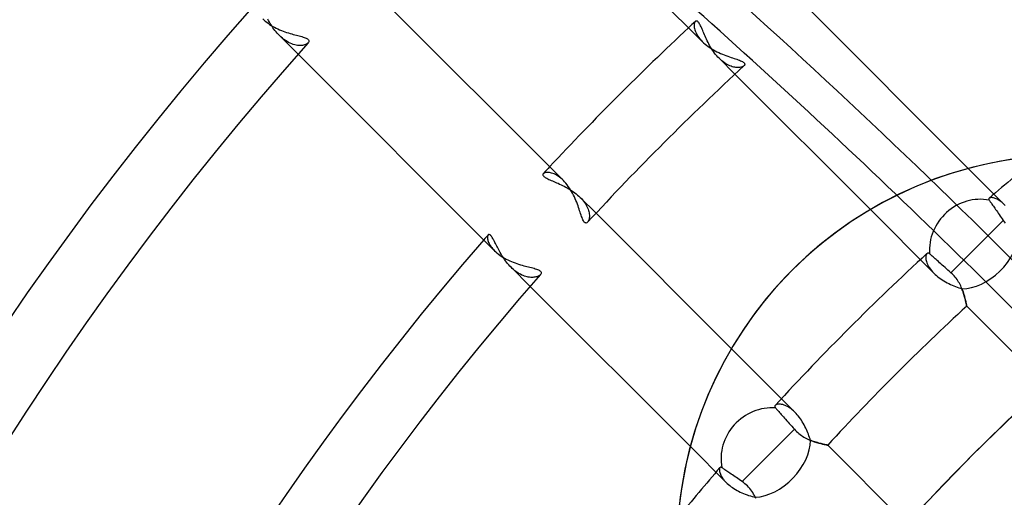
# Model space of a CAD drawing. Header units: millimetres. Extents: x -156 to 156, y -156 to 156.
# Tile 40 of 68: x -40 to -25, y 25 to 32. Entities that reach past the tile are written whole.
import ezdxf

# ---------------------------------------------------------------- set-up
doc = ezdxf.new("R2010")
doc.units = ezdxf.units.MM
doc.layers.add('MAIN-1', color=7, linetype='Continuous')

msp = doc.modelspace()

# ---------------------------------------------------------------- linework, layer by layer
at = {"layer": 'MAIN-1'}
for p, q in [((-32.652, 34.773), (-29.612, 31.734)), ((-31.734, 29.612), (-34.773, 32.652)), ((-25.553, 29.795), (-27.998, 32.24)), ((-36.322, 32.079), (-36.304, 32.062)), ((-36.304, 32.062), (-36.284, 32.044)), ((-36.284, 32.044), (-36.263, 32.028)), ((-36.263, 32.028), (-36.241, 32.011)), ((-36.234, 32.052), (-36.246, 32.073)), ((-36.222, 32.03), (-36.234, 32.052)), ((-36.209, 32.009), (-36.222, 32.03)), ((-29.729, 32.025), (-29.732, 32.015)), ((-29.724, 32.033), (-29.729, 32.025)), ((-29.719, 32.039), (-29.724, 32.033)), ((-29.714, 32.043), (-29.719, 32.039)), ((-29.708, 32.045), (-29.714, 32.043)), ((-29.702, 32.046), (-29.708, 32.045)), ((-29.695, 32.045), (-29.702, 32.046)), ((-29.688, 32.042), (-29.695, 32.045)), ((-29.682, 32.037), (-29.688, 32.042)), ((-29.674, 32.03), (-29.682, 32.037)), ((-29.667, 32.022), (-29.674, 32.03)), ((-29.66, 32.012), (-29.667, 32.022)), ((-36.241, 32.011), (-36.218, 31.995)), ((-36.218, 31.995), (-36.194, 31.98)), ((-36.195, 31.987), (-36.209, 32.009)), ((-36.181, 31.966), (-36.195, 31.987)), ((-36.194, 31.98), (-36.17, 31.965)), ((-36.167, 31.944), (-36.181, 31.966)), ((-36.17, 31.965), (-36.144, 31.951)), ((-36.152, 31.924), (-36.167, 31.944)), ((-36.136, 31.903), (-36.152, 31.924)), ((-36.144, 31.951), (-36.118, 31.938)), ((-36.12, 31.883), (-36.136, 31.903)), ((-36.103, 31.863), (-36.12, 31.883)), ((-36.118, 31.938), (-36.092, 31.926)), ((-36.092, 31.926), (-36.065, 31.914)), ((-36.065, 31.914), (-36.039, 31.903)), ((-36.039, 31.903), (-36.012, 31.892)), ((-36.012, 31.892), (-35.985, 31.882)), ((-35.985, 31.882), (-35.958, 31.873)), ((-35.958, 31.873), (-35.932, 31.865)), ((-29.735, 32.004), (-29.737, 31.992)), ((-29.737, 31.992), (-29.737, 31.978)), ((-29.737, 31.978), (-29.737, 31.963)), ((-29.737, 31.963), (-29.735, 31.948)), ((-29.732, 32.015), (-29.735, 32.004)), ((-29.735, 31.948), (-29.732, 31.931)), ((-29.732, 31.931), (-29.727, 31.913)), ((-29.727, 31.913), (-29.721, 31.895)), ((-29.721, 31.895), (-29.713, 31.876)), ((-29.713, 31.876), (-29.704, 31.856)), ((-29.653, 32), (-29.66, 32.012)), ((-29.645, 31.987), (-29.653, 32)), ((-29.638, 31.972), (-29.645, 31.987)), ((-29.63, 31.956), (-29.638, 31.972)), ((-29.622, 31.938), (-29.63, 31.956)), ((-29.614, 31.92), (-29.622, 31.938)), ((-29.606, 31.9), (-29.614, 31.92)), ((-29.597, 31.88), (-29.606, 31.9)), ((-29.588, 31.859), (-29.597, 31.88)), ((-36.086, 31.844), (-36.103, 31.863)), ((-36.068, 31.826), (-36.086, 31.844)), ((-36.068, 31.826), (-35.784, 31.541)), ((-36.046, 31.804), (-36.068, 31.826)), ((-36.023, 31.784), (-36.046, 31.804)), ((-36, 31.766), (-36.023, 31.784)), ((-35.976, 31.749), (-36, 31.766)), ((-35.952, 31.733), (-35.976, 31.749)), ((-35.928, 31.72), (-35.952, 31.733)), ((-35.932, 31.865), (-35.906, 31.857)), ((-35.904, 31.708), (-35.928, 31.72)), ((-35.906, 31.857), (-35.881, 31.85)), ((-35.881, 31.85), (-35.857, 31.843)), ((-35.857, 31.843), (-35.833, 31.836)), ((-35.833, 31.836), (-35.81, 31.83)), ((-35.81, 31.83), (-35.788, 31.824)), ((-35.788, 31.824), (-35.766, 31.819)), ((-35.766, 31.819), (-35.746, 31.813)), ((-35.746, 31.813), (-35.726, 31.808)), ((-35.726, 31.808), (-35.708, 31.802)), ((-35.708, 31.802), (-35.691, 31.796)), ((-35.691, 31.796), (-35.675, 31.791)), ((-35.675, 31.791), (-35.661, 31.784)), ((-35.661, 31.784), (-35.649, 31.778)), ((-35.649, 31.778), (-35.639, 31.772)), ((-35.639, 31.772), (-35.631, 31.765)), ((-35.631, 31.765), (-35.625, 31.758)), ((-35.625, 31.721), (-35.631, 31.714)), ((-35.625, 31.758), (-35.621, 31.75)), ((-35.621, 31.728), (-35.625, 31.721)), ((-35.621, 31.75), (-35.619, 31.743)), ((-35.619, 31.735), (-35.621, 31.728)), ((-35.619, 31.743), (-35.619, 31.735)), ((-29.704, 31.856), (-29.693, 31.836)), ((-29.693, 31.836), (-29.68, 31.816)), ((-29.68, 31.816), (-29.666, 31.795)), ((-29.666, 31.795), (-29.65, 31.775)), ((-29.65, 31.775), (-29.632, 31.754)), ((-29.632, 31.754), (-29.612, 31.734)), ((-29.612, 31.734), (-29.592, 31.714)), ((-29.579, 31.837), (-29.588, 31.859)), ((-29.569, 31.814), (-29.579, 31.837)), ((-29.559, 31.791), (-29.569, 31.814)), ((-29.548, 31.768), (-29.559, 31.791)), ((-29.537, 31.744), (-29.548, 31.768)), ((-29.525, 31.721), (-29.537, 31.744)), ((-29.513, 31.697), (-29.525, 31.721)), ((-35.881, 31.698), (-35.904, 31.708)), ((-35.858, 31.689), (-35.881, 31.698)), ((-35.835, 31.683), (-35.858, 31.689)), ((-35.813, 31.678), (-35.835, 31.683)), ((-35.792, 31.675), (-35.813, 31.678)), ((-35.771, 31.673), (-35.792, 31.675)), ((-35.752, 31.672), (-35.771, 31.673)), ((-35.733, 31.673), (-35.752, 31.672)), ((-35.716, 31.675), (-35.733, 31.673)), ((-35.7, 31.678), (-35.716, 31.675)), ((-35.685, 31.682), (-35.7, 31.678)), ((-35.671, 31.687), (-35.685, 31.682)), ((-35.659, 31.693), (-35.671, 31.687)), ((-35.648, 31.699), (-35.659, 31.693)), ((-35.638, 31.706), (-35.648, 31.699)), ((-35.631, 31.714), (-35.638, 31.706)), ((-29.592, 31.714), (-29.57, 31.695)), ((-29.57, 31.695), (-29.546, 31.676)), ((-29.546, 31.676), (-29.522, 31.658)), ((-29.522, 31.658), (-29.497, 31.64)), ((-29.5, 31.673), (-29.513, 31.697)), ((-29.486, 31.649), (-29.5, 31.673)), ((-29.497, 31.64), (-29.47, 31.623)), ((-29.472, 31.626), (-29.486, 31.649)), ((-29.457, 31.603), (-29.472, 31.626)), ((-29.47, 31.623), (-29.444, 31.607)), ((-29.442, 31.58), (-29.457, 31.603)), ((-29.444, 31.607), (-29.416, 31.592)), ((-29.425, 31.558), (-29.442, 31.58)), ((-29.416, 31.592), (-29.389, 31.578)), ((-29.389, 31.578), (-29.361, 31.565)), ((-35.784, 31.541), (-32.785, 28.542)), ((-29.409, 31.536), (-29.425, 31.558)), ((-29.391, 31.516), (-29.409, 31.536)), ((-29.374, 31.496), (-29.391, 31.516)), ((-29.355, 31.477), (-29.374, 31.496)), ((-29.361, 31.565), (-29.333, 31.552)), ((-29.355, 31.477), (-29.114, 31.235)), ((-29.336, 31.458), (-29.355, 31.477)), ((-29.316, 31.44), (-29.336, 31.458)), ((-29.333, 31.552), (-29.305, 31.54)), ((-29.295, 31.424), (-29.316, 31.44)), ((-29.305, 31.54), (-29.278, 31.529)), ((-29.275, 31.409), (-29.295, 31.424)), ((-29.278, 31.529), (-29.251, 31.519)), ((-29.251, 31.519), (-29.224, 31.509)), ((-29.224, 31.509), (-29.198, 31.5)), ((-29.198, 31.5), (-29.174, 31.492)), ((-29.174, 31.492), (-29.149, 31.484)), ((-29.149, 31.484), (-29.126, 31.476)), ((-29.126, 31.476), (-29.104, 31.469)), ((-29.104, 31.469), (-29.083, 31.462)), ((-29.083, 31.462), (-29.063, 31.455)), ((-29.063, 31.455), (-29.044, 31.448)), ((-29.044, 31.448), (-29.027, 31.441)), ((-29.027, 31.441), (-29.012, 31.434)), ((-29.012, 31.434), (-28.999, 31.427)), ((-28.999, 31.427), (-28.988, 31.42)), ((-28.988, 31.42), (-28.978, 31.413)), ((-29.254, 31.395), (-29.275, 31.409)), ((-29.234, 31.383), (-29.254, 31.395)), ((-29.213, 31.373), (-29.234, 31.383)), ((-29.193, 31.363), (-29.213, 31.373)), ((-29.174, 31.356), (-29.193, 31.363)), ((-29.154, 31.349), (-29.174, 31.356)), ((-29.135, 31.344), (-29.154, 31.349)), ((-29.117, 31.34), (-29.135, 31.344)), ((-29.099, 31.338), (-29.117, 31.34)), ((-29.083, 31.337), (-29.099, 31.338)), ((-29.067, 31.336), (-29.083, 31.337)), ((-29.052, 31.337), (-29.067, 31.336)), ((-29.037, 31.339), (-29.052, 31.337)), ((-29.024, 31.341), (-29.037, 31.339)), ((-29.012, 31.344), (-29.024, 31.341)), ((-29.002, 31.348), (-29.012, 31.344)), ((-28.992, 31.353), (-29.002, 31.348)), ((-28.983, 31.358), (-28.992, 31.353)), ((-28.976, 31.364), (-28.983, 31.358)), ((-28.978, 31.413), (-28.971, 31.406)), ((-28.97, 31.37), (-28.976, 31.364)), ((-28.971, 31.406), (-28.967, 31.398)), ((-28.966, 31.377), (-28.97, 31.37)), ((-28.967, 31.398), (-28.964, 31.391)), ((-28.964, 31.384), (-28.966, 31.377)), ((-28.964, 31.391), (-28.964, 31.384)), ((-29.114, 31.235), (-27.047, 29.169)), ((-24.79, 29.948), (-25.056, 29.906)), ((-25.586, 29.786), (-25.849, 29.708)), ((-25.322, 29.853), (-25.586, 29.786)), ((-25.005, 29.247), (-25.553, 29.795)), ((-25.056, 29.906), (-25.322, 29.853)), ((-32.045, 29.708), (-32.046, 29.702)), ((-32.046, 29.702), (-32.045, 29.695)), ((-32.043, 29.714), (-32.045, 29.708)), ((-32.045, 29.695), (-32.042, 29.689)), ((-32.039, 29.719), (-32.043, 29.714)), ((-32.042, 29.689), (-32.037, 29.682)), ((-32.033, 29.724), (-32.039, 29.719)), ((-32.037, 29.682), (-32.031, 29.675)), ((-32.025, 29.729), (-32.033, 29.724)), ((-32.031, 29.675), (-32.022, 29.668)), ((-32.015, 29.732), (-32.025, 29.729)), ((-32.022, 29.668), (-32.012, 29.66)), ((-32.004, 29.735), (-32.015, 29.732)), ((-32.012, 29.66), (-32.001, 29.653)), ((-31.992, 29.737), (-32.004, 29.735)), ((-32.001, 29.653), (-31.988, 29.646)), ((-31.978, 29.737), (-31.992, 29.737)), ((-31.988, 29.646), (-31.973, 29.638)), ((-31.963, 29.737), (-31.978, 29.737)), ((-31.973, 29.638), (-31.957, 29.63)), ((-31.947, 29.735), (-31.963, 29.737)), ((-31.957, 29.63), (-31.939, 29.623)), ((-31.931, 29.732), (-31.947, 29.735)), ((-31.939, 29.623), (-31.921, 29.614)), ((-31.913, 29.727), (-31.931, 29.732)), ((-31.921, 29.614), (-31.901, 29.606)), ((-31.894, 29.721), (-31.913, 29.727)), ((-31.875, 29.713), (-31.894, 29.721)), ((-31.856, 29.704), (-31.875, 29.713)), ((-31.836, 29.693), (-31.856, 29.704)), ((-31.815, 29.68), (-31.836, 29.693)), ((-31.795, 29.666), (-31.815, 29.68)), ((-31.774, 29.65), (-31.795, 29.666)), ((-31.754, 29.632), (-31.774, 29.65)), ((-31.734, 29.612), (-31.754, 29.632)), ((-26.108, 29.618), (-26.363, 29.515)), ((-25.849, 29.708), (-26.108, 29.618)), ((-31.901, 29.606), (-31.881, 29.598)), ((-31.881, 29.598), (-31.86, 29.589)), ((-31.86, 29.589), (-31.838, 29.579)), ((-31.838, 29.579), (-31.815, 29.57)), ((-31.815, 29.57), (-31.792, 29.559)), ((-31.792, 29.559), (-31.769, 29.549)), ((-31.769, 29.549), (-31.745, 29.538)), ((-31.745, 29.538), (-31.721, 29.526)), ((-31.714, 29.592), (-31.734, 29.612)), ((-31.721, 29.526), (-31.698, 29.513)), ((-31.695, 29.57), (-31.714, 29.592)), ((-31.698, 29.513), (-31.674, 29.5)), ((-31.676, 29.547), (-31.695, 29.57)), ((-31.658, 29.523), (-31.676, 29.547)), ((-31.674, 29.5), (-31.65, 29.487)), ((-31.641, 29.498), (-31.658, 29.523)), ((-31.65, 29.487), (-31.626, 29.472)), ((-31.624, 29.472), (-31.641, 29.498)), ((-31.626, 29.472), (-31.603, 29.457)), ((-31.608, 29.445), (-31.624, 29.472)), ((-26.363, 29.515), (-26.612, 29.401)), ((-31.593, 29.418), (-31.608, 29.445)), ((-31.603, 29.457), (-31.58, 29.442)), ((-31.579, 29.391), (-31.593, 29.418)), ((-31.58, 29.442), (-31.558, 29.426)), ((-31.566, 29.363), (-31.579, 29.391)), ((-31.553, 29.335), (-31.566, 29.363)), ((-31.558, 29.426), (-31.537, 29.409)), ((-31.541, 29.308), (-31.553, 29.335)), ((-31.537, 29.409), (-31.516, 29.391)), ((-31.516, 29.391), (-31.496, 29.374)), ((-31.496, 29.374), (-31.477, 29.355)), ((-31.235, 29.114), (-31.477, 29.355)), ((-31.477, 29.355), (-31.458, 29.336)), ((-31.458, 29.336), (-31.441, 29.316)), ((-31.441, 29.316), (-31.425, 29.296)), ((-26.612, 29.401), (-26.856, 29.276)), ((-25.238, 29.335), (-25.239, 29.33)), ((-25.239, 29.33), (-25.239, 29.325)), ((-25.239, 29.325), (-25.237, 29.32)), ((-25.236, 29.339), (-25.238, 29.335)), ((-25.237, 29.32), (-25.233, 29.314)), ((-25.233, 29.342), (-25.236, 29.339)), ((-25.228, 29.346), (-25.233, 29.342)), ((-25.233, 29.314), (-25.228, 29.307)), ((-25.222, 29.348), (-25.228, 29.346)), ((-25.215, 29.35), (-25.222, 29.348)), ((-25.207, 29.351), (-25.215, 29.35)), ((-25.198, 29.351), (-25.207, 29.351)), ((-25.187, 29.351), (-25.198, 29.351)), ((-25.176, 29.349), (-25.187, 29.351)), ((-25.165, 29.347), (-25.176, 29.349)), ((-25.152, 29.343), (-25.165, 29.347)), ((-25.139, 29.339), (-25.152, 29.343)), ((-25.125, 29.333), (-25.139, 29.339)), ((-25.111, 29.327), (-25.125, 29.333)), ((-25.097, 29.319), (-25.111, 29.327)), ((-25.082, 29.31), (-25.097, 29.319)), ((-31.53, 29.28), (-31.541, 29.308)), ((-31.52, 29.253), (-31.53, 29.28)), ((-31.51, 29.227), (-31.52, 29.253)), ((-31.501, 29.201), (-31.51, 29.227)), ((-31.493, 29.176), (-31.501, 29.201)), ((-31.485, 29.152), (-31.493, 29.176)), ((-31.425, 29.296), (-31.41, 29.276)), ((-31.41, 29.276), (-31.396, 29.256)), ((-31.396, 29.256), (-31.384, 29.236)), ((-31.384, 29.236), (-31.374, 29.216)), ((-31.374, 29.216), (-31.364, 29.196)), ((-31.364, 29.196), (-31.357, 29.176)), ((-31.357, 29.176), (-31.35, 29.157)), ((-26.856, 29.276), (-27.093, 29.141)), ((-27.047, 29.169), (-26.077, 28.198)), ((-25.228, 29.307), (-25.222, 29.299)), ((-25.222, 29.299), (-25.216, 29.289)), ((-25.216, 29.289), (-25.208, 29.278)), ((-25.208, 29.278), (-25.199, 29.266)), ((-25.199, 29.266), (-25.19, 29.252)), ((-25.19, 29.252), (-25.18, 29.238)), ((-25.18, 29.238), (-25.169, 29.223)), ((-25.169, 29.223), (-25.159, 29.207)), ((-25.159, 29.207), (-25.147, 29.19)), ((-25.147, 29.19), (-25.134, 29.172)), ((-25.134, 29.172), (-25.121, 29.153)), ((-25.067, 29.3), (-25.082, 29.31)), ((-25.051, 29.289), (-25.067, 29.3)), ((-25.036, 29.276), (-25.051, 29.289)), ((-25.02, 29.262), (-25.036, 29.276)), ((-25.005, 29.247), (-25.02, 29.262)), ((-24.988, 29.229), (-25.005, 29.247)), ((-31.477, 29.129), (-31.485, 29.152)), ((-31.47, 29.107), (-31.477, 29.129)), ((-31.463, 29.086), (-31.47, 29.107)), ((-31.456, 29.066), (-31.463, 29.086)), ((-31.449, 29.047), (-31.456, 29.066)), ((-31.442, 29.029), (-31.449, 29.047)), ((-31.435, 29.014), (-31.442, 29.029)), ((-31.428, 29), (-31.435, 29.014)), ((-31.35, 29.157), (-31.345, 29.138)), ((-31.344, 29.013), (-31.348, 29.002)), ((-31.345, 29.138), (-31.341, 29.12)), ((-31.341, 29.025), (-31.344, 29.013)), ((-31.341, 29.12), (-31.338, 29.102)), ((-31.338, 29.039), (-31.341, 29.025)), ((-31.338, 29.102), (-31.337, 29.085)), ((-31.337, 29.053), (-31.338, 29.039)), ((-31.337, 29.085), (-31.336, 29.069)), ((-31.336, 29.069), (-31.337, 29.053)), ((-29.169, 27.047), (-31.235, 29.114)), ((-27.093, 29.141), (-27.323, 28.996)), ((-25.121, 29.153), (-25.107, 29.133)), ((-25.107, 29.133), (-25.093, 29.113)), ((-25.093, 29.113), (-25.079, 29.092)), ((-25.079, 29.092), (-25.065, 29.071)), ((-25.065, 29.071), (-25.05, 29.05)), ((-25.05, 29.05), (-25.034, 29.028)), ((-25.034, 29.028), (-25.018, 29.005)), ((-31.421, 28.988), (-31.428, 29)), ((-31.414, 28.979), (-31.421, 28.988)), ((-31.406, 28.972), (-31.414, 28.979)), ((-31.399, 28.967), (-31.406, 28.972)), ((-31.391, 28.965), (-31.399, 28.967)), ((-31.384, 28.964), (-31.391, 28.965)), ((-31.377, 28.966), (-31.384, 28.964)), ((-31.37, 28.97), (-31.377, 28.966)), ((-31.364, 28.976), (-31.37, 28.97)), ((-31.358, 28.983), (-31.364, 28.976)), ((-31.353, 28.992), (-31.358, 28.983)), ((-31.348, 29.002), (-31.353, 28.992)), ((-27.323, 28.996), (-27.545, 28.841)), ((-25.018, 29.005), (-25.42, 28.602)), ((-25.018, 29.005), (-25.004, 28.984)), ((-25.004, 28.984), (-24.988, 28.964)), ((-32.891, 28.764), (-32.892, 28.755)), ((-32.892, 28.755), (-32.892, 28.745)), ((-32.892, 28.745), (-32.892, 28.734)), ((-32.892, 28.734), (-32.891, 28.723)), ((-32.889, 28.771), (-32.891, 28.764)), ((-32.891, 28.723), (-32.888, 28.71)), ((-32.886, 28.778), (-32.889, 28.771)), ((-32.882, 28.783), (-32.886, 28.778)), ((-32.878, 28.786), (-32.882, 28.783)), ((-32.874, 28.788), (-32.878, 28.786)), ((-32.869, 28.789), (-32.874, 28.788)), ((-32.864, 28.788), (-32.869, 28.789)), ((-32.858, 28.786), (-32.864, 28.788)), ((-32.852, 28.782), (-32.858, 28.786)), ((-32.846, 28.777), (-32.852, 28.782)), ((-32.839, 28.77), (-32.846, 28.777)), ((-32.832, 28.762), (-32.839, 28.77)), ((-32.825, 28.752), (-32.832, 28.762)), ((-32.818, 28.741), (-32.825, 28.752)), ((-32.81, 28.729), (-32.818, 28.741)), ((-32.803, 28.715), (-32.81, 28.729)), ((-32.795, 28.7), (-32.803, 28.715)), ((-27.545, 28.841), (-27.757, 28.678)), ((-32.888, 28.71), (-32.885, 28.697)), ((-32.885, 28.697), (-32.88, 28.683)), ((-32.88, 28.683), (-32.874, 28.669)), ((-32.874, 28.669), (-32.868, 28.654)), ((-32.868, 28.654), (-32.859, 28.639)), ((-32.859, 28.639), (-32.85, 28.623)), ((-32.85, 28.623), (-32.84, 28.607)), ((-32.84, 28.607), (-32.828, 28.591)), ((-32.828, 28.591), (-32.815, 28.575)), ((-32.815, 28.575), (-32.8, 28.558)), ((-32.786, 28.684), (-32.795, 28.7)), ((-32.778, 28.668), (-32.786, 28.684)), ((-32.769, 28.65), (-32.778, 28.668)), ((-32.76, 28.632), (-32.769, 28.65)), ((-32.75, 28.613), (-32.76, 28.632)), ((-32.74, 28.594), (-32.75, 28.613)), ((-32.73, 28.574), (-32.74, 28.594)), ((-32.719, 28.553), (-32.73, 28.574)), ((-27.757, 28.678), (-27.96, 28.507)), ((-25.42, 28.602), (-25.817, 28.206)), ((-32.8, 28.558), (-32.785, 28.542)), ((-32.785, 28.542), (-32.767, 28.525)), ((-32.767, 28.525), (-32.747, 28.507)), ((-32.747, 28.507), (-32.726, 28.491)), ((-32.726, 28.491), (-32.704, 28.474)), ((-32.708, 28.533), (-32.719, 28.553)), ((-32.697, 28.512), (-32.708, 28.533)), ((-32.704, 28.474), (-32.681, 28.458)), ((-32.684, 28.491), (-32.697, 28.512)), ((-32.672, 28.47), (-32.684, 28.491)), ((-32.681, 28.458), (-32.657, 28.443)), ((-32.658, 28.449), (-32.672, 28.47)), ((-32.644, 28.428), (-32.658, 28.449)), ((-32.657, 28.443), (-32.632, 28.428)), ((-32.63, 28.407), (-32.644, 28.428)), ((-32.632, 28.428), (-32.606, 28.414)), ((-32.606, 28.414), (-32.58, 28.401)), ((-27.96, 28.507), (-28.153, 28.33)), ((-26.2, 28.453), (-26.201, 28.439)), ((-26.201, 28.439), (-26.2, 28.425)), ((-26.198, 28.465), (-26.2, 28.453)), ((-26.2, 28.425), (-26.198, 28.409)), ((-26.196, 28.476), (-26.198, 28.465)), ((-26.192, 28.485), (-26.196, 28.476)), ((-26.188, 28.493), (-26.192, 28.485)), ((-26.182, 28.499), (-26.188, 28.493)), ((-26.179, 28.501), (-26.182, 28.499)), ((-26.176, 28.503), (-26.179, 28.501)), ((-26.172, 28.505), (-26.176, 28.503)), ((-26.168, 28.505), (-26.172, 28.505)), ((-26.164, 28.505), (-26.168, 28.505)), ((-26.16, 28.505), (-26.164, 28.505)), ((-26.156, 28.503), (-26.16, 28.505)), ((-26.152, 28.501), (-26.156, 28.503)), ((-26.147, 28.498), (-26.152, 28.501)), ((-26.143, 28.494), (-26.147, 28.498)), ((-26.135, 28.487), (-26.143, 28.494)), ((-26.126, 28.479), (-26.135, 28.487)), ((-26.115, 28.469), (-26.126, 28.479)), ((-26.102, 28.458), (-26.115, 28.469)), ((-26.089, 28.446), (-26.102, 28.458)), ((-26.074, 28.434), (-26.089, 28.446)), ((-26.059, 28.42), (-26.074, 28.434)), ((-26.044, 28.406), (-26.059, 28.42)), ((-32.615, 28.386), (-32.63, 28.407)), ((-32.6, 28.366), (-32.615, 28.386)), ((-32.584, 28.346), (-32.6, 28.366)), ((-32.567, 28.327), (-32.584, 28.346)), ((-32.58, 28.401), (-32.553, 28.388)), ((-32.55, 28.308), (-32.567, 28.327)), ((-32.553, 28.388), (-32.526, 28.377)), ((-32.532, 28.29), (-32.55, 28.308)), ((-32.532, 28.29), (-32.24, 27.998)), ((-32.513, 28.271), (-32.532, 28.29)), ((-32.526, 28.377), (-32.499, 28.366)), ((-32.493, 28.253), (-32.513, 28.271)), ((-32.499, 28.366), (-32.471, 28.355)), ((-32.471, 28.355), (-32.444, 28.345)), ((-32.444, 28.345), (-32.417, 28.336)), ((-32.417, 28.336), (-32.39, 28.328)), ((-32.39, 28.328), (-32.364, 28.32)), ((-32.364, 28.32), (-32.338, 28.313)), ((-32.338, 28.313), (-32.313, 28.307)), ((-32.313, 28.307), (-32.289, 28.3)), ((-32.289, 28.3), (-32.266, 28.294)), ((-32.266, 28.294), (-32.243, 28.289)), ((-32.243, 28.289), (-32.221, 28.283)), ((-32.221, 28.283), (-32.2, 28.278)), ((-32.2, 28.278), (-32.18, 28.273)), ((-32.18, 28.273), (-32.162, 28.267)), ((-32.162, 28.267), (-32.144, 28.262)), ((-32.144, 28.262), (-32.128, 28.256)), ((-28.153, 28.33), (-28.336, 28.147)), ((-26.198, 28.409), (-26.195, 28.392)), ((-26.195, 28.392), (-26.19, 28.375)), ((-26.19, 28.375), (-26.184, 28.357)), ((-26.184, 28.357), (-26.176, 28.338)), ((-26.176, 28.338), (-26.167, 28.318)), ((-26.167, 28.318), (-26.156, 28.299)), ((-26.156, 28.299), (-26.143, 28.279)), ((-26.143, 28.279), (-26.129, 28.258)), ((-26.027, 28.391), (-26.044, 28.406)), ((-26.008, 28.375), (-26.027, 28.391)), ((-25.989, 28.358), (-26.008, 28.375)), ((-25.969, 28.34), (-25.989, 28.358)), ((-25.948, 28.322), (-25.969, 28.34)), ((-25.928, 28.304), (-25.948, 28.322)), ((-25.907, 28.286), (-25.928, 28.304)), ((-25.885, 28.267), (-25.907, 28.286)), ((-25.863, 28.247), (-25.885, 28.267)), ((-32.473, 28.236), (-32.493, 28.253)), ((-32.452, 28.221), (-32.473, 28.236)), ((-32.431, 28.207), (-32.452, 28.221)), ((-32.411, 28.193), (-32.431, 28.207)), ((-32.39, 28.182), (-32.411, 28.193)), ((-32.369, 28.171), (-32.39, 28.182)), ((-32.348, 28.162), (-32.369, 28.171)), ((-32.328, 28.154), (-32.348, 28.162)), ((-32.308, 28.148), (-32.328, 28.154)), ((-32.288, 28.143), (-32.308, 28.148)), ((-32.269, 28.139), (-32.288, 28.143)), ((-32.25, 28.136), (-32.269, 28.139)), ((-32.232, 28.134), (-32.25, 28.136)), ((-32.215, 28.134), (-32.232, 28.134)), ((-32.198, 28.134), (-32.215, 28.134)), ((-32.182, 28.136), (-32.198, 28.134)), ((-32.167, 28.138), (-32.182, 28.136)), ((-32.153, 28.141), (-32.167, 28.138)), ((-32.14, 28.144), (-32.153, 28.141)), ((-32.128, 28.149), (-32.14, 28.144)), ((-32.128, 28.256), (-32.114, 28.25)), ((-32.117, 28.154), (-32.128, 28.149)), ((-32.106, 28.159), (-32.117, 28.154)), ((-32.114, 28.25), (-32.102, 28.244)), ((-32.097, 28.165), (-32.106, 28.159)), ((-32.102, 28.244), (-32.092, 28.237)), ((-32.089, 28.171), (-32.097, 28.165)), ((-32.092, 28.237), (-32.083, 28.23)), ((-32.083, 28.178), (-32.089, 28.171)), ((-32.083, 28.23), (-32.077, 28.223)), ((-32.077, 28.185), (-32.083, 28.178)), ((-32.077, 28.223), (-32.073, 28.216)), ((-32.073, 28.193), (-32.077, 28.185)), ((-32.073, 28.216), (-32.071, 28.208)), ((-32.071, 28.2), (-32.073, 28.193)), ((-32.071, 28.208), (-32.071, 28.2)), ((-28.336, 28.147), (-28.513, 27.954)), ((-26.129, 28.258), (-26.113, 28.238)), ((-26.113, 28.238), (-26.096, 28.218)), ((-26.096, 28.218), (-26.077, 28.198)), ((-26.077, 28.198), (-26.057, 28.18)), ((-26.057, 28.18), (-26.037, 28.162)), ((-26.037, 28.162), (-26.016, 28.145)), ((-26.016, 28.145), (-25.994, 28.128)), ((-25.994, 28.128), (-25.971, 28.112)), ((-25.971, 28.112), (-25.948, 28.096)), ((-25.84, 28.226), (-25.863, 28.247)), ((-25.817, 28.206), (-25.84, 28.226)), ((-25.799, 28.19), (-25.817, 28.206)), ((-25.783, 28.174), (-25.799, 28.19)), ((-25.767, 28.157), (-25.783, 28.174)), ((-25.752, 28.139), (-25.767, 28.157)), ((-25.737, 28.121), (-25.752, 28.139)), ((-25.724, 28.102), (-25.737, 28.121)), ((-32.24, 27.998), (-29.795, 25.553)), ((-25.948, 28.096), (-25.923, 28.081)), ((-25.923, 28.081), (-25.899, 28.067)), ((-25.899, 28.067), (-25.874, 28.053)), ((-25.874, 28.053), (-25.848, 28.04)), ((-25.848, 28.04), (-25.823, 28.028)), ((-25.823, 28.028), (-25.797, 28.016)), ((-25.797, 28.016), (-25.771, 28.005)), ((-25.771, 28.005), (-25.746, 27.995)), ((-25.746, 27.995), (-25.721, 27.986)), ((-25.711, 28.083), (-25.724, 28.102)), ((-25.721, 27.986), (-25.696, 27.977)), ((-25.699, 28.063), (-25.711, 28.083)), ((-25.688, 28.044), (-25.699, 28.063)), ((-25.696, 27.977), (-25.672, 27.968)), ((-25.678, 28.024), (-25.688, 28.044)), ((-25.668, 28.005), (-25.678, 28.024)), ((-25.672, 27.968), (-25.649, 27.96)), ((-25.659, 27.985), (-25.668, 28.005)), ((-25.651, 27.966), (-25.659, 27.985)), ((-25.643, 27.947), (-25.651, 27.966)), ((-25.649, 27.96), (-25.64, 27.938)), ((-28.513, 27.954), (-28.683, 27.75)), ((-25.636, 27.928), (-25.643, 27.947)), ((-25.64, 27.938), (-25.632, 27.916)), ((-25.63, 27.909), (-25.636, 27.928)), ((-25.632, 27.916), (-25.625, 27.894)), ((-25.624, 27.891), (-25.63, 27.909)), ((-25.625, 27.894), (-25.618, 27.874)), ((-25.618, 27.873), (-25.624, 27.891)), ((-25.618, 27.874), (-25.612, 27.853)), ((-25.613, 27.855), (-25.618, 27.873)), ((-25.608, 27.838), (-25.613, 27.855)), ((-25.612, 27.853), (-25.607, 27.834)), ((-25.604, 27.822), (-25.608, 27.838)), ((-25.607, 27.834), (-25.602, 27.816)), ((-25.6, 27.806), (-25.604, 27.822)), ((-25.602, 27.816), (-25.598, 27.798)), ((-28.683, 27.75), (-28.846, 27.538)), ((-25.596, 27.791), (-25.6, 27.806)), ((-25.598, 27.798), (-25.594, 27.782)), ((-25.593, 27.777), (-25.596, 27.791)), ((-25.594, 27.782), (-25.59, 27.767)), ((-25.59, 27.764), (-25.593, 27.777)), ((-25.59, 27.767), (-25.587, 27.753)), ((-25.587, 27.752), (-25.59, 27.764)), ((-25.587, 27.753), (-25.585, 27.74)), ((-25.585, 27.741), (-25.587, 27.752)), ((-25.583, 27.731), (-25.585, 27.741)), ((-25.585, 27.74), (-25.582, 27.729)), ((-25.581, 27.722), (-25.583, 27.731)), ((-25.582, 27.729), (-25.58, 27.72)), ((-25.579, 27.715), (-25.581, 27.722)), ((-25.58, 27.72), (-25.579, 27.712)), ((-25.578, 27.709), (-25.579, 27.715)), ((-25.579, 27.712), (-25.578, 27.706)), ((-25.577, 27.704), (-25.578, 27.709)), ((-25.578, 27.706), (-25.577, 27.701)), ((-25.577, 27.7), (-25.577, 27.704)), ((-25.577, 27.701), (-25.576, 27.698)), ((-25.576, 27.698), (-25.577, 27.7)), ((-25.576, 27.698), (-25.576, 27.697)), ((-25.576, 27.697), (-25.576, 27.698)), ((-25.576, 27.697), (-22.745, 24.867)), ((-28.846, 27.538), (-29, 27.316)), ((-29, 27.316), (-29.145, 27.087)), ((-29.145, 27.087), (-29.28, 26.85)), ((-28.198, 26.077), (-29.169, 27.047)), ((-29.28, 26.85), (-29.404, 26.606)), ((-29.404, 26.606), (-29.518, 26.357)), ((-29.518, 26.357), (-29.62, 26.102)), ((-28.503, 26.176), (-28.505, 26.172)), ((-28.505, 26.172), (-28.505, 26.168)), ((-28.505, 26.168), (-28.505, 26.164)), ((-28.505, 26.164), (-28.505, 26.16)), ((-28.505, 26.16), (-28.503, 26.156)), ((-28.501, 26.179), (-28.503, 26.176)), ((-28.503, 26.156), (-28.501, 26.152)), ((-28.499, 26.182), (-28.501, 26.179)), ((-28.492, 26.188), (-28.499, 26.182)), ((-28.484, 26.192), (-28.492, 26.188)), ((-28.474, 26.196), (-28.484, 26.192)), ((-28.462, 26.199), (-28.474, 26.196)), ((-28.449, 26.2), (-28.462, 26.199)), ((-28.434, 26.201), (-28.449, 26.2)), ((-28.419, 26.199), (-28.434, 26.201)), ((-28.402, 26.197), (-28.419, 26.199)), ((-28.384, 26.193), (-28.402, 26.197)), ((-28.365, 26.187), (-28.384, 26.193)), ((-28.345, 26.18), (-28.365, 26.187)), ((-28.325, 26.17), (-28.345, 26.18)), ((-28.304, 26.159), (-28.325, 26.17)), ((-28.283, 26.146), (-28.304, 26.159)), ((-29.62, 26.102), (-29.71, 25.844)), ((-28.501, 26.152), (-28.498, 26.147)), ((-28.498, 26.147), (-28.494, 26.143)), ((-28.494, 26.143), (-28.487, 26.135)), ((-28.487, 26.135), (-28.479, 26.126)), ((-28.479, 26.126), (-28.469, 26.115)), ((-28.469, 26.115), (-28.458, 26.102)), ((-28.458, 26.102), (-28.446, 26.089)), ((-28.446, 26.089), (-28.434, 26.074)), ((-28.434, 26.074), (-28.42, 26.059)), ((-28.42, 26.059), (-28.406, 26.044)), ((-28.406, 26.044), (-28.391, 26.027)), ((-28.391, 26.027), (-28.375, 26.008)), ((-28.375, 26.008), (-28.358, 25.989)), ((-28.262, 26.132), (-28.283, 26.146)), ((-28.24, 26.115), (-28.262, 26.132)), ((-28.219, 26.097), (-28.24, 26.115)), ((-28.198, 26.077), (-28.219, 26.097)), ((-28.181, 26.059), (-28.198, 26.077)), ((-28.164, 26.04), (-28.181, 26.059)), ((-28.147, 26.02), (-28.164, 26.04)), ((-28.131, 25.999), (-28.147, 26.02)), ((-28.358, 25.989), (-28.34, 25.969)), ((-28.34, 25.969), (-28.322, 25.948)), ((-28.322, 25.948), (-28.304, 25.928)), ((-28.304, 25.928), (-28.286, 25.907)), ((-28.286, 25.907), (-28.267, 25.885)), ((-28.267, 25.885), (-28.247, 25.863)), ((-28.247, 25.863), (-28.226, 25.84)), ((-28.115, 25.977), (-28.131, 25.999)), ((-28.1, 25.955), (-28.115, 25.977)), ((-28.086, 25.932), (-28.1, 25.955)), ((-28.072, 25.908), (-28.086, 25.932)), ((-28.059, 25.885), (-28.072, 25.908)), ((-28.046, 25.861), (-28.059, 25.885)), ((-28.034, 25.836), (-28.046, 25.861)), ((-29.71, 25.844), (-29.788, 25.582)), ((-28.206, 25.817), (-28.602, 25.42)), ((-28.226, 25.84), (-28.206, 25.817)), ((-28.206, 25.817), (-28.19, 25.799)), ((-28.19, 25.799), (-28.174, 25.782)), ((-28.174, 25.782), (-28.156, 25.766)), ((-28.156, 25.766), (-28.138, 25.751)), ((-28.138, 25.751), (-28.119, 25.736)), ((-28.119, 25.736), (-28.1, 25.723)), ((-28.1, 25.723), (-28.081, 25.71)), ((-28.081, 25.71), (-28.061, 25.698)), ((-28.023, 25.812), (-28.034, 25.836)), ((-28.012, 25.788), (-28.023, 25.812)), ((-28.002, 25.764), (-28.012, 25.788)), ((-27.993, 25.74), (-28.002, 25.764)), ((-27.984, 25.717), (-27.993, 25.74)), ((-27.976, 25.693), (-27.984, 25.717)), ((-29.788, 25.582), (-29.853, 25.318)), ((-28.061, 25.698), (-28.041, 25.687)), ((-28.041, 25.687), (-28.021, 25.676)), ((-28.021, 25.676), (-28.001, 25.667)), ((-28.001, 25.667), (-27.982, 25.658)), ((-27.982, 25.658), (-27.962, 25.649)), ((-27.968, 25.671), (-27.976, 25.693)), ((-27.96, 25.649), (-27.968, 25.671)), ((-27.962, 25.649), (-27.942, 25.642)), ((-27.938, 25.64), (-27.96, 25.649)), ((-27.942, 25.642), (-27.923, 25.635)), ((-27.917, 25.632), (-27.938, 25.64)), ((-27.923, 25.635), (-27.904, 25.628)), ((-27.896, 25.625), (-27.917, 25.632)), ((-27.904, 25.628), (-27.886, 25.622)), ((-27.875, 25.619), (-27.896, 25.625)), ((-27.886, 25.622), (-27.868, 25.617)), ((-27.855, 25.613), (-27.875, 25.619)), ((-27.868, 25.617), (-27.851, 25.612)), ((-27.835, 25.607), (-27.855, 25.613)), ((-27.851, 25.612), (-27.834, 25.607)), ((-27.817, 25.602), (-27.835, 25.607)), ((-27.834, 25.607), (-27.818, 25.603)), ((-27.818, 25.603), (-27.803, 25.599)), ((-27.799, 25.598), (-27.817, 25.602)), ((-27.803, 25.599), (-27.788, 25.595)), ((-27.783, 25.594), (-27.799, 25.598)), ((-27.788, 25.595), (-27.775, 25.592)), ((-27.767, 25.59), (-27.783, 25.594)), ((-27.775, 25.592), (-27.762, 25.589)), ((-27.753, 25.587), (-27.767, 25.59)), ((-27.762, 25.589), (-27.75, 25.587)), ((-27.741, 25.585), (-27.753, 25.587)), ((-27.75, 25.587), (-27.74, 25.584)), ((-27.729, 25.582), (-27.741, 25.585)), ((-27.74, 25.584), (-27.73, 25.583)), ((-27.73, 25.583), (-27.722, 25.581)), ((-27.72, 25.58), (-27.729, 25.582)), ((-27.722, 25.581), (-27.714, 25.579)), ((-27.712, 25.579), (-27.72, 25.58)), ((-27.714, 25.579), (-27.708, 25.578)), ((-27.706, 25.578), (-27.712, 25.579)), ((-27.708, 25.578), (-27.704, 25.577)), ((-27.701, 25.577), (-27.706, 25.578)), ((-27.704, 25.577), (-27.7, 25.577)), ((-27.698, 25.576), (-27.701, 25.577)), ((-27.7, 25.577), (-27.698, 25.576)), ((-27.697, 25.576), (-27.698, 25.576)), ((-27.698, 25.576), (-27.697, 25.576)), ((-24.867, 22.745), (-27.697, 25.576)), ((-29.795, 25.553), (-29.247, 25.005)), ((-28.602, 25.42), (-29.005, 25.018)), ((-29.853, 25.318), (-29.907, 25.053)), ((-29.35, 25.214), (-29.351, 25.205)), ((-29.351, 25.205), (-29.351, 25.195)), ((-29.351, 25.195), (-29.35, 25.184)), ((-29.349, 25.222), (-29.35, 25.214)), ((-29.35, 25.184), (-29.349, 25.172)), ((-29.346, 25.228), (-29.349, 25.222)), ((-29.349, 25.172), (-29.345, 25.159)), ((-29.342, 25.233), (-29.346, 25.228)), ((-29.345, 25.159), (-29.341, 25.146)), ((-29.339, 25.236), (-29.342, 25.233)), ((-29.341, 25.146), (-29.336, 25.132)), ((-29.336, 25.238), (-29.339, 25.236)), ((-29.332, 25.239), (-29.336, 25.238)), ((-29.336, 25.132), (-29.329, 25.117)), ((-29.328, 25.239), (-29.332, 25.239)), ((-29.329, 25.117), (-29.322, 25.102)), ((-29.324, 25.238), (-29.328, 25.239)), ((-29.319, 25.236), (-29.324, 25.238)), ((-29.314, 25.233), (-29.319, 25.236)), ((-29.307, 25.228), (-29.314, 25.233)), ((-29.299, 25.222), (-29.307, 25.228)), ((-29.289, 25.216), (-29.299, 25.222)), ((-29.278, 25.208), (-29.289, 25.216)), ((-29.266, 25.199), (-29.278, 25.208)), ((-29.252, 25.19), (-29.266, 25.199)), ((-29.238, 25.18), (-29.252, 25.19)), ((-29.223, 25.169), (-29.238, 25.18)), ((-29.207, 25.159), (-29.223, 25.169)), ((-29.19, 25.147), (-29.207, 25.159)), ((-29.172, 25.134), (-29.19, 25.147)), ((-29.153, 25.121), (-29.172, 25.134)), ((-29.133, 25.107), (-29.153, 25.121)), ((-29.113, 25.093), (-29.133, 25.107)), ((-29.907, 25.053), (-29.948, 24.787)), ((-29.322, 25.102), (-29.313, 25.086)), ((-29.313, 25.086), (-29.302, 25.07)), ((-29.302, 25.07), (-29.291, 25.054)), ((-29.291, 25.054), (-29.277, 25.037)), ((-29.277, 25.037), (-29.263, 25.021)), ((-29.263, 25.021), (-29.247, 25.005)), ((-29.247, 25.005), (-29.231, 24.989)), ((-29.231, 24.989), (-29.212, 24.973)), ((-29.212, 24.973), (-29.193, 24.957)), ((-29.193, 24.957), (-29.173, 24.941)), ((-29.092, 25.079), (-29.113, 25.093)), ((-29.071, 25.065), (-29.092, 25.079)), ((-29.05, 25.05), (-29.071, 25.065)), ((-29.028, 25.034), (-29.05, 25.05)), ((-29.005, 25.018), (-29.028, 25.034)), ((-28.983, 25.003), (-29.005, 25.018)), ((-28.963, 24.987), (-28.983, 25.003)), ((-28.943, 24.97), (-28.963, 24.987)), ((-28.924, 24.952), (-28.943, 24.97)), ((-29.173, 24.941), (-29.151, 24.927)), ((-29.151, 24.927), (-29.129, 24.912)), ((-29.129, 24.912), (-29.106, 24.898)), ((-29.106, 24.898), (-29.082, 24.885)), ((-29.082, 24.885), (-29.058, 24.872)), ((-29.058, 24.872), (-29.033, 24.86)), ((-29.033, 24.86), (-29.008, 24.849)), ((-29.008, 24.849), (-28.982, 24.838)), ((-28.982, 24.838), (-28.956, 24.828)), ((-28.956, 24.828), (-28.93, 24.818)), ((-28.93, 24.818), (-28.905, 24.809)), ((-28.906, 24.933), (-28.924, 24.952)), ((-28.889, 24.913), (-28.906, 24.933)), ((-28.905, 24.809), (-28.879, 24.801)), ((-28.873, 24.892), (-28.889, 24.913)), ((-28.857, 24.871), (-28.873, 24.892)), ((-28.843, 24.85), (-28.857, 24.871)), ((-28.83, 24.828), (-28.843, 24.85)), ((-28.817, 24.806), (-28.83, 24.828)), ((-28.806, 24.784), (-28.817, 24.806)), ((-29.948, 24.787), (-29.977, 24.523)), ((-28.879, 24.801), (-28.853, 24.793)), ((-28.853, 24.793), (-28.828, 24.786)), ((-28.828, 24.786), (-28.803, 24.779)), ((-28.795, 24.762), (-28.806, 24.784))]:
    msp.add_line(p, q, dxfattribs=at)
for centre, radius, start, end in [((0, 0), 105, 0, 180.00002), ((0, 0), 101, 89.99998, 179.99998), ((0, 0), 101, 89.99998, 270.00002), ((0, 0), 100, 89.99998, 179.99998), ((0, 0), 100, 89.99998, 270.00002), ((0, 0), 36, 0, 180), ((0, 0), 52.7, 138.0203, 180), ((0, 0), 48.7, 138.5317, 180), ((0, 0), 43.7, 132.8486, 133.033), ((0, 0), 43.7, 133.033, 136.9671), ((0, 0), 47.7, 138.3288, 180), ((0, 0), 31.5, 0, 180), ((0, 0), 31.5, 90, 180), ((0, 0), 42.7, 132.7342, 137.2658), ((0, 0), 30.5, 90, 270), ((-24, 24), 6, 90, 180), ((0, 0), 30.5, 100.3889, 169.6111), ((0, 0), 31.5, 107.7528, 162.2472), ((0, 0), 38.7, 129.2209, 130.6939), ((0, 0), 43.7, 136.9671, 137.1514), ((0, 0), 43.7, 138.8036, 138.9364), ((0, 0), 43.7, 138.9364, 180), ((0, 0), 38.7, 132.5743, 137.4257), ((0, 0), 42.7, 138.7074, 180), ((0, 0), 37.7, 132.7197, 137.2803), ((0, 0), 36, 132.461, 137.539), ((0, 0), 38.7, 139.306, 140.7791)]:
    msp.add_arc(centre, radius, start, end, dxfattribs=at)
for centre, major_axis, ratio, start_param, end_param in [((-99.47, -22.301), (-98.91, 32.138), 0.809017, -2.13685, -1.983116), ((-99.652, -22.86), (98.91, -32.138), 0.809017, 1.004743, 1.111527), ((-25.42, 28.602), (-0.53, -0.53), 0.931457, -2.58212, -0.671325), ((-25.42, 28.602), (-0.53, -0.53), 0.682961, 0.608291, 2.487848), ((-28.602, 25.42), (-0.53, -0.53), 0.931457, -2.470268, -0.559472), ((-28.602, 25.42), (-0.53, -0.53), 0.682961, 0.653744, 2.533302)]:
    msp.add_ellipse(centre, major_axis=major_axis, ratio=ratio, start_param=start_param, end_param=end_param, dxfattribs=at)

doc.saveas('drawing.dxf')
